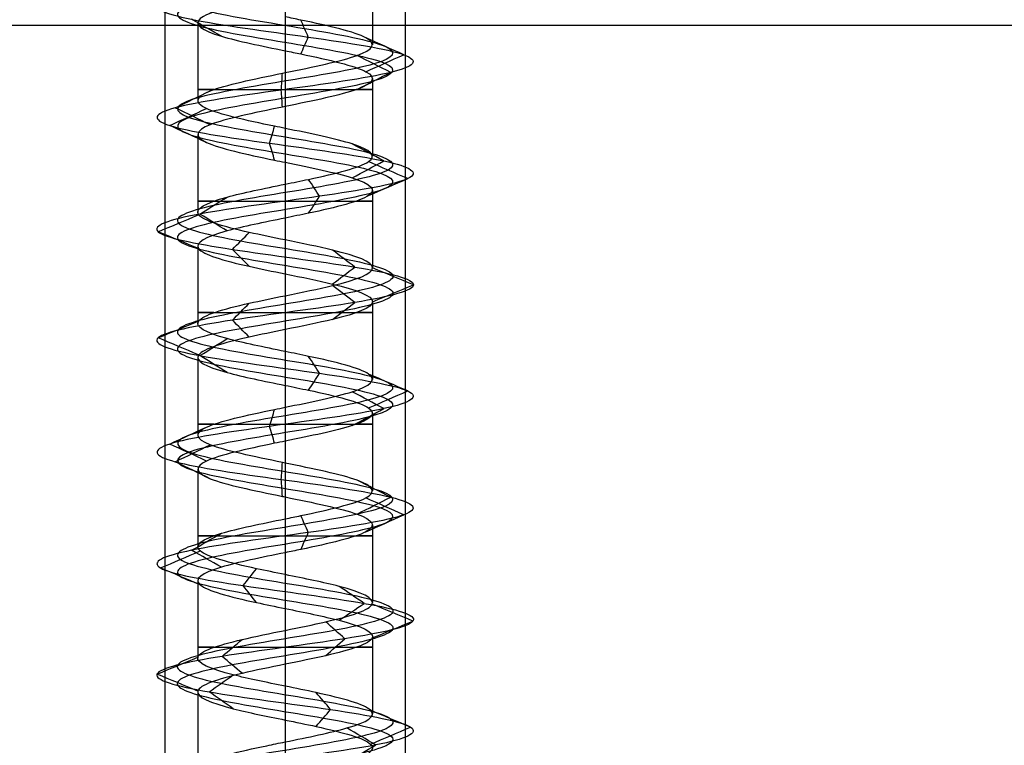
# Model space of a CAD drawing. Header units: millimetres. Extents: x -429 to 422, y -262 to 259.
# Tile 13 of 256: x -409 to -388, y 171 to 186. Entities that reach past the tile are written whole.
import ezdxf

# ---------------------------------------------------------------- set-up
doc = ezdxf.new("R2010")
doc.units = ezdxf.units.MM
doc.layers.add('Default', color=7, linetype='Continuous', true_color=0x000000)

msp = doc.modelspace()

# ---------------------------------------------------------------- linework, layer by layer
at = {"layer": 'Default', "color": 9, "true_color": 0xbebcba}
for p, q in [((-401.312, 187.273, 880.822), (-401.312, 185.658, 880.822)), ((-404.943, 186.113, 880.822), (-404.943, 184.498, 880.822)), ((-403.127, 185.533, 879.005), (-403.127, 183.919, 879.003)), ((-401.312, 184.954, 880.822), (-401.312, 183.34, 880.822)), ((-404.943, 183.794, 880.822), (-404.943, 182.18, 880.822)), ((-403.127, 183.214, 879.003), (-403.127, 181.601, 879.011)), ((-401.312, 182.634, 880.822), (-401.312, 181.022, 880.822)), ((-404.943, 181.475, 880.822), (-404.943, 179.862, 880.822)), ((-403.127, 180.896, 879.011), (-403.127, 179.283, 879.007)), ((-401.312, 180.318, 880.822), (-401.312, 178.704, 880.822)), ((-404.943, 179.159, 880.822), (-404.943, 177.544, 880.822)), ((-403.127, 178.579, 879.007), (-403.127, 176.964, 879.002)), ((-401.312, 178, 880.822), (-401.312, 176.385, 880.822)), ((-404.943, 176.84, 880.822), (-404.943, 175.224, 880.822)), ((-403.127, 176.26, 879.002), (-403.127, 174.646, 879.009)), ((-401.312, 175.68, 880.822), (-401.312, 174.067, 880.822)), ((-404.943, 174.52, 880.822), (-404.943, 172.907, 880.822)), ((-403.127, 173.942, 879.009), (-403.127, 172.328, 879.01)), ((-401.312, 173.362, 880.822), (-401.312, 171.75, 880.822)), ((-404.943, 172.203, 880.822), (-404.943, 170.589, 880.822)), ((-403.127, 171.624, 879.01), (-403.127, 170.01, 879.002))]:
    msp.add_line(p, q, dxfattribs=at)
at = {"layer": 'Default', "color": 9, "true_color": 0xbebcba, "extrusion": (0, -1, 0)}
for centre, start, end in [((-403.127, 880.822, -184.726), 144.6197, 270), ((-403.127, 880.822, -184.726), 270, 35.4392), ((-403.127, 880.822, -182.408), 144.7021, 270), ((-403.127, 880.822, -182.408), 270, 35.2305), ((-403.127, 880.822, -180.09), 144.6749, 270), ((-403.127, 880.822, -180.09), 270, 35.3467), ((-403.127, 880.822, -177.771), 144.755, 270), ((-403.127, 880.822, -177.771), 270, 35.4895), ((-403.127, 880.822, -175.453), 144.5029, 270), ((-403.127, 880.822, -175.453), 270, 35.2736), ((-403.127, 880.822, -173.135), 144.7143, 270), ((-403.127, 880.822, -173.135), 270, 35.2522)]:
    msp.add_arc(centre, 1.816, start, end, dxfattribs=at)
at = {"layer": 'Default', "color": 9, "true_color": 0xbebcba}
for points, degree in [([(-403.127, 199.97, 878.583), (-402.383, 199.848, 878.583), (-400.908, 199.603, 879.383), (-400.713, 199.235, 881.91), (-402.73, 198.867, 883.438), (-405.108, 198.499, 882.577), (-405.677, 198.132, 880.111), (-403.915, 197.764, 878.296), (-401.433, 197.396, 878.789), (-400.5, 197.028, 881.141), (-401.969, 196.66, 883.202), (-404.497, 196.293, 883.087), (-405.773, 195.925, 880.902), (-404.631, 195.557, 878.644), (-402.115, 195.189, 878.377), (-400.524, 194.821, 880.345), (-401.313, 194.454, 882.749), (-403.761, 194.086, 883.392), (-405.629, 193.718, 881.686), (-405.211, 193.35, 879.19), (-402.888, 192.983, 878.187), (-400.784, 192.615, 879.592), (-400.822, 192.247, 882.122), (-402.968, 191.879, 883.464), (-405.259, 191.511, 882.391), (-405.602, 191.144, 879.884), (-403.683, 190.776, 878.235), (-401.256, 190.408, 878.951), (-400.54, 190.04, 881.378), (-402.189, 189.673, 883.297), (-404.696, 189.305, 882.954), (-405.769, 188.937, 880.662), (-404.428, 188.569, 878.517), (-401.897, 188.201, 878.479), (-400.492, 187.834, 880.583), (-401.495, 187.466, 882.906), (-403.991, 187.098, 883.324), (-405.697, 186.73, 881.456), (-405.054, 186.362, 879.008), (-402.65, 185.995, 878.219), (-400.682, 185.627, 879.809), (-400.949, 185.259, 882.326), (-403.207, 184.891, 883.468), (-405.392, 184.524, 882.191), (-405.507, 184.156, 879.664), (-403.446, 183.788, 878.195), (-401.094, 183.42, 879.128), (-400.601, 183.052, 881.61), (-402.417, 182.685, 883.372), (-404.882, 182.317, 882.803), (-405.744, 181.949, 880.424), (-404.214, 181.581, 878.409), (-401.69, 181.213, 878.6), (-400.481, 180.846, 880.822), (-401.69, 180.478, 883.045), (-404.214, 180.11, 883.236), (-405.744, 179.742, 881.22), (-404.882, 179.375, 878.841), (-402.417, 179.007, 878.273), (-400.601, 178.639, 880.035), (-401.094, 178.271, 882.517), (-403.446, 177.903, 883.449), (-405.507, 177.536, 881.981), (-405.392, 177.168, 879.453), (-403.207, 176.8, 878.177), (-400.949, 176.432, 879.319), (-400.682, 176.064, 881.835), (-402.65, 175.697, 883.425), (-405.054, 175.329, 882.636), (-405.697, 174.961, 880.189), (-403.991, 174.593, 878.32), (-401.495, 174.226, 878.739), (-400.492, 173.858, 881.062), (-401.897, 173.49, 883.166), (-404.428, 173.122, 883.127), (-405.769, 172.754, 880.982), (-404.696, 172.387, 878.691), (-402.189, 172.019, 878.348), (-400.54, 171.651, 880.267), (-401.256, 171.283, 882.694), (-403.683, 170.916, 883.41), (-405.602, 170.548, 881.761), (-405.259, 170.18, 879.254), (-402.968, 169.812, 878.181), (-400.822, 169.444, 879.522), (-400.784, 169.077, 882.052), (-402.888, 168.709, 883.458), (-405.211, 168.341, 882.454), (-405.629, 167.973, 879.959), (-403.761, 167.605, 878.253), (-401.313, 167.238, 878.895), (-400.524, 166.87, 881.299), (-402.115, 166.502, 883.267), (-404.631, 166.134, 883), (-405.773, 165.767, 880.742), (-404.497, 165.399, 878.557), (-401.969, 165.031, 878.443), (-400.5, 164.663, 880.503), (-401.433, 164.295, 882.855), (-403.915, 163.928, 883.349), (-405.677, 163.56, 881.533), (-405.108, 163.192, 879.067), (-402.73, 162.824, 878.206), (-400.713, 162.456, 879.735), (-400.908, 162.089, 882.262), (-402.383, 161.843, 883.062), (-403.127, 161.721, 883.062)], 3), ([(-403.127, 199.794, 878.156), (-402.242, 199.671, 878.156), (-400.485, 199.426, 879.109), (-400.253, 199.058, 882.116), (-402.654, 198.691, 883.936), (-405.485, 198.323, 882.912), (-406.162, 197.955, 879.976), (-404.064, 197.587, 877.815), (-401.111, 197.219, 878.402), (-400, 196.852, 881.202), (-401.748, 196.484, 883.655), (-404.757, 196.116, 883.518), (-406.276, 195.748, 880.917), (-404.917, 195.381, 878.23), (-401.922, 195.013, 877.912), (-400.029, 194.645, 880.254), (-400.968, 194.277, 883.116), (-403.881, 193.909, 883.881), (-406.105, 193.542, 881.85), (-405.607, 193.174, 878.879), (-402.842, 192.806, 877.685), (-400.338, 192.438, 879.358), (-400.384, 192.07, 882.37), (-402.937, 191.703, 883.967), (-405.665, 191.335, 882.689), (-406.073, 190.967, 879.705), (-403.789, 190.599, 877.742), (-400.9, 190.232, 878.595), (-400.047, 189.864, 881.483), (-402.01, 189.496, 883.768), (-404.994, 189.128, 883.36), (-406.272, 188.76, 880.632), (-404.675, 188.393, 878.078), (-401.663, 188.025, 878.033), (-399.99, 187.657, 880.537), (-401.185, 187.289, 883.302), (-404.155, 186.921, 883.8), (-406.186, 186.554, 881.576), (-405.421, 186.186, 878.663), (-402.56, 185.818, 877.724), (-400.217, 185.45, 879.617), (-400.535, 185.083, 882.612), (-403.223, 184.715, 883.971), (-405.823, 184.347, 882.452), (-405.96, 183.979, 879.443), (-403.507, 183.611, 877.695), (-400.707, 183.244, 878.805), (-400.12, 182.876, 881.759), (-402.281, 182.508, 883.857), (-405.216, 182.14, 883.18), (-406.242, 181.772, 880.348), (-404.42, 181.405, 877.95), (-401.417, 181.037, 878.177), (-399.977, 180.669, 880.822), (-401.417, 180.301, 883.468), (-404.42, 179.934, 883.695), (-406.242, 179.566, 881.296), (-405.216, 179.198, 878.464), (-402.281, 178.83, 877.788), (-400.12, 178.462, 879.885), (-400.707, 178.095, 882.839), (-403.507, 177.727, 883.949), (-405.96, 177.359, 882.201), (-405.823, 176.991, 879.193), (-403.223, 176.624, 877.673), (-400.535, 176.256, 879.033), (-400.217, 175.888, 882.028), (-402.56, 175.52, 883.921), (-405.421, 175.152, 882.981), (-406.186, 174.785, 880.068), (-404.155, 174.417, 877.844), (-401.185, 174.049, 878.342), (-399.99, 173.681, 881.107), (-401.663, 173.313, 883.612), (-404.675, 172.946, 883.566), (-406.272, 172.578, 881.012), (-404.994, 172.21, 878.285), (-402.01, 171.842, 877.877), (-400.047, 171.475, 880.161), (-400.9, 171.107, 883.05), (-403.789, 170.739, 883.902), (-406.073, 170.371, 881.939), (-405.665, 170.003, 878.955), (-402.937, 169.636, 877.678), (-400.384, 169.268, 879.275), (-400.338, 168.9, 882.286), (-402.842, 168.532, 883.959), (-405.607, 168.164, 882.765), (-406.105, 167.797, 879.795), (-403.881, 167.429, 877.764), (-400.968, 167.061, 878.528), (-400.029, 166.693, 881.39), (-401.922, 166.326, 883.733), (-404.917, 165.958, 883.415), (-406.276, 165.59, 880.727), (-404.757, 165.222, 878.126), (-401.748, 164.854, 877.99), (-400, 164.487, 880.442), (-401.111, 164.119, 883.242), (-404.064, 163.751, 883.83), (-406.162, 163.383, 881.668), (-405.485, 163.015, 878.733), (-402.654, 162.648, 877.709), (-400.253, 162.28, 879.528), (-400.485, 161.912, 882.535), (-402.242, 161.667, 883.488), (-403.127, 161.544, 883.488)], 3), ([(-403.127, 199.617, 878.583), (-402.383, 199.495, 878.583), (-400.908, 199.25, 879.383), (-400.713, 198.882, 881.909), (-402.73, 198.514, 883.438), (-405.108, 198.146, 882.577), (-405.677, 197.778, 880.111), (-403.915, 197.411, 878.296), (-401.433, 197.043, 878.789), (-400.5, 196.675, 881.141), (-401.969, 196.307, 883.202), (-404.497, 195.94, 883.087), (-405.773, 195.572, 880.902), (-404.631, 195.204, 878.644), (-402.115, 194.836, 878.377), (-400.524, 194.468, 880.345), (-401.313, 194.101, 882.749), (-403.761, 193.733, 883.392), (-405.629, 193.365, 881.686), (-405.211, 192.997, 879.19), (-402.888, 192.629, 878.187), (-400.784, 192.262, 879.592), (-400.822, 191.894, 882.122), (-402.968, 191.526, 883.464), (-405.259, 191.158, 882.391), (-405.602, 190.791, 879.884), (-403.683, 190.423, 878.235), (-401.256, 190.055, 878.951), (-400.54, 189.687, 881.378), (-402.189, 189.319, 883.297), (-404.696, 188.952, 882.954), (-405.769, 188.584, 880.662), (-404.427, 188.216, 878.517), (-401.898, 187.848, 878.479), (-400.492, 187.48, 880.583), (-401.495, 187.113, 882.905), (-403.991, 186.745, 883.324), (-405.697, 186.377, 881.456), (-405.054, 186.009, 879.008), (-402.65, 185.642, 878.219), (-400.682, 185.274, 879.809), (-400.949, 184.906, 882.326), (-403.207, 184.538, 883.468), (-405.392, 184.17, 882.191), (-405.507, 183.803, 879.664), (-403.446, 183.435, 878.195), (-401.094, 183.067, 879.128), (-400.601, 182.699, 881.61), (-402.417, 182.331, 883.372), (-404.882, 181.964, 882.803), (-405.744, 181.596, 880.424), (-404.214, 181.228, 878.409), (-401.69, 180.86, 878.6), (-400.481, 180.493, 880.822), (-401.69, 180.125, 883.045), (-404.214, 179.757, 883.236), (-405.744, 179.389, 881.22), (-404.882, 179.021, 878.841), (-402.417, 178.654, 878.273), (-400.601, 178.286, 880.035), (-401.094, 177.918, 882.517), (-403.446, 177.55, 883.449), (-405.507, 177.183, 881.981), (-405.392, 176.815, 879.453), (-403.207, 176.447, 878.177), (-400.949, 176.079, 879.319), (-400.682, 175.711, 881.835), (-402.65, 175.344, 883.425), (-405.054, 174.976, 882.636), (-405.697, 174.608, 880.189), (-403.991, 174.24, 878.32), (-401.495, 173.872, 878.739), (-400.492, 173.505, 881.062), (-401.898, 173.137, 883.166), (-404.427, 172.769, 883.127), (-405.769, 172.401, 880.982), (-404.696, 172.034, 878.691), (-402.189, 171.666, 878.348), (-400.54, 171.298, 880.267), (-401.256, 170.93, 882.694), (-403.683, 170.562, 883.41), (-405.602, 170.195, 881.761), (-405.259, 169.827, 879.254), (-402.968, 169.459, 878.181), (-400.822, 169.091, 879.522), (-400.784, 168.723, 882.052), (-402.888, 168.356, 883.458), (-405.211, 167.988, 882.454), (-405.629, 167.62, 879.959), (-403.761, 167.252, 878.253), (-401.313, 166.885, 878.895), (-400.524, 166.517, 881.299), (-402.115, 166.149, 883.267), (-404.631, 165.781, 883), (-405.773, 165.413, 880.742), (-404.497, 165.046, 878.557), (-401.969, 164.678, 878.443), (-400.5, 164.31, 880.503), (-401.433, 163.942, 882.855), (-403.915, 163.574, 883.349), (-405.677, 163.207, 881.533), (-405.108, 162.839, 879.067), (-402.73, 162.471, 878.206), (-400.713, 162.103, 879.735), (-400.908, 161.736, 882.262), (-402.383, 161.49, 883.062), (-403.127, 161.368, 883.062)], 3), ([(-403.127, 186.692, 882.638), (-403.127, 185.885, 882.638), (-403.127, 185.078, 882.638)], 2), ([(-404.451, 185.833, 879.576), (-404.658, 185.951, 879.382), (-404.865, 186.068, 879.187), (-405.072, 186.186, 878.992)], 3), ([(-402.646, 185.818, 878.196), (-402.697, 185.935, 878.475), (-402.748, 186.053, 878.754), (-402.799, 186.17, 879.032)], 3), ([(-402.8, 185.465, 879.035), (-402.749, 185.583, 878.755), (-402.697, 185.701, 878.475), (-402.646, 185.818, 878.196)], 3), ([(-400.66, 185.45, 879.8), (-400.922, 185.568, 879.909), (-401.185, 185.685, 880.017), (-401.447, 185.802, 880.126)], 3), ([(-400.93, 185.083, 882.339), (-401.164, 185.2, 882.178), (-401.398, 185.318, 882.016), (-401.631, 185.435, 881.855)], 3), ([(-401.449, 185.097, 880.127), (-401.186, 185.215, 880.018), (-400.923, 185.333, 879.909), (-400.66, 185.45, 879.8)], 3), ([(-403.208, 184.715, 883.491), (-403.199, 184.832, 883.207), (-403.191, 184.95, 882.922), (-403.182, 185.068, 882.638)], 3), ([(-401.632, 184.73, 881.854), (-401.398, 184.847, 882.016), (-401.164, 184.965, 882.177), (-400.93, 185.083, 882.339)], 3), ([(-405.413, 184.347, 882.204), (-405.169, 184.465, 882.056), (-404.926, 184.582, 881.909), (-404.682, 184.7, 881.762)], 3), ([(-403.182, 184.362, 882.638), (-403.191, 184.479, 882.922), (-403.199, 184.597, 883.207), (-403.208, 184.715, 883.491)], 3), ([(-405.528, 183.979, 879.653), (-405.273, 184.097, 879.778), (-405.017, 184.214, 879.902), (-404.761, 184.332, 880.027)], 3), ([(-404.682, 183.994, 881.762), (-404.926, 184.112, 881.909), (-405.169, 184.229, 882.056), (-405.413, 184.347, 882.204)], 3), ([(-403.127, 184.374, 882.638), (-403.127, 183.567, 882.638), (-403.127, 182.76, 882.638)], 2), ([(-404.761, 183.627, 880.027), (-405.017, 183.744, 879.902), (-405.273, 183.862, 879.778), (-405.528, 183.979, 879.653)], 3), ([(-403.449, 183.611, 878.171), (-403.415, 183.729, 878.453), (-403.381, 183.846, 878.736), (-403.347, 183.964, 879.018)], 3), ([(-403.347, 183.259, 879.018), (-403.381, 183.376, 878.736), (-403.415, 183.494, 878.453), (-403.449, 183.611, 878.171)], 3), ([(-401.076, 183.244, 879.113), (-401.294, 183.361, 879.294), (-401.512, 183.479, 879.476), (-401.731, 183.596, 879.658)], 3), ([(-401.73, 182.891, 879.658), (-401.512, 183.009, 879.476), (-401.294, 183.126, 879.294), (-401.076, 183.244, 879.113)], 3), ([(-400.578, 182.876, 881.617), (-400.849, 182.993, 881.532), (-401.12, 183.111, 881.448), (-401.391, 183.228, 881.363)], 3), ([(-402.41, 182.508, 883.394), (-402.487, 182.625, 883.121), (-402.563, 182.743, 882.848), (-402.639, 182.86, 882.575)], 3), ([(-401.391, 182.524, 881.363), (-401.12, 182.641, 881.448), (-400.849, 182.758, 881.532), (-400.578, 182.876, 881.617)], 3), ([(-404.898, 182.14, 882.821), (-404.71, 182.258, 882.609), (-404.522, 182.375, 882.396), (-404.334, 182.492, 882.184)], 3), ([(-402.639, 182.156, 882.575), (-402.563, 182.273, 882.848), (-402.486, 182.391, 883.121), (-402.41, 182.508, 883.394)], 3), ([(-405.767, 181.772, 880.42), (-405.487, 181.89, 880.463), (-405.207, 182.007, 880.506), (-404.927, 182.124, 880.548)], 3), ([(-404.334, 181.789, 882.184), (-404.522, 181.906, 882.397), (-404.71, 182.023, 882.609), (-404.898, 182.14, 882.821)], 3), ([(-403.127, 182.056, 882.638), (-403.127, 181.249, 882.638), (-403.127, 180.442, 882.638)], 2), ([(-404.927, 181.421, 880.548), (-405.207, 181.538, 880.506), (-405.487, 181.655, 880.463), (-405.767, 181.772, 880.42)], 3), ([(-404.223, 181.405, 878.387), (-404.107, 181.522, 878.646), (-403.991, 181.639, 878.904), (-403.874, 181.756, 879.162)], 3), ([(-403.874, 181.053, 879.162), (-403.991, 181.17, 878.904), (-404.107, 181.288, 878.646), (-404.223, 181.405, 878.387)], 3), ([(-401.678, 181.037, 878.58), (-401.831, 181.154, 878.818), (-401.985, 181.271, 879.056), (-402.139, 181.388, 879.293)], 3), ([(-402.139, 180.686, 879.293), (-401.985, 180.803, 879.056), (-401.831, 180.92, 878.818), (-401.678, 181.037, 878.58)], 3), ([(-400.457, 180.669, 880.822), (-400.74, 180.786, 880.822), (-401.023, 180.903, 880.822), (-401.307, 181.02, 880.822)], 3), ([(-401.678, 180.301, 883.065), (-401.831, 180.418, 882.827), (-401.985, 180.535, 882.589), (-402.139, 180.653, 882.351)], 3), ([(-401.307, 180.318, 880.822), (-401.023, 180.435, 880.822), (-400.74, 180.552, 880.822), (-400.457, 180.669, 880.822)], 3), ([(-404.223, 179.934, 883.257), (-404.107, 180.051, 882.999), (-403.991, 180.168, 882.741), (-403.875, 180.285, 882.482)], 3), ([(-402.139, 179.95, 882.351), (-401.985, 180.067, 882.589), (-401.831, 180.184, 882.827), (-401.678, 180.301, 883.065)], 3), ([(-405.767, 179.566, 881.224), (-405.487, 179.683, 881.181), (-405.206, 179.801, 881.139), (-404.925, 179.918, 881.096)], 3), ([(-403.875, 179.582, 882.482), (-403.991, 179.699, 882.741), (-404.107, 179.816, 882.999), (-404.223, 179.934, 883.257)], 3), ([(-403.127, 179.738, 882.638), (-403.127, 178.931, 882.638), (-403.127, 178.124, 882.638)], 2), ([(-404.926, 179.214, 881.096), (-405.207, 179.331, 881.139), (-405.487, 179.449, 881.181), (-405.767, 179.566, 881.224)], 3), ([(-404.898, 179.198, 878.823), (-404.71, 179.315, 879.036), (-404.521, 179.433, 879.249), (-404.333, 179.55, 879.461)], 3), ([(-404.334, 178.846, 879.461), (-404.522, 178.963, 879.248), (-404.71, 179.081, 879.036), (-404.898, 179.198, 878.823)], 3), ([(-402.41, 178.83, 878.25), (-402.487, 178.948, 878.523), (-402.563, 179.065, 878.797), (-402.639, 179.182, 879.07)], 3), ([(-402.639, 178.478, 879.07), (-402.563, 178.595, 878.797), (-402.487, 178.713, 878.524), (-402.41, 178.83, 878.25)], 3), ([(-400.578, 178.462, 880.028), (-400.849, 178.58, 880.112), (-401.12, 178.697, 880.197), (-401.391, 178.815, 880.281)], 3), ([(-401.076, 178.095, 882.532), (-401.294, 178.212, 882.35), (-401.513, 178.33, 882.168), (-401.731, 178.447, 881.986)], 3), ([(-401.392, 178.11, 880.281), (-401.12, 178.228, 880.197), (-400.849, 178.345, 880.112), (-400.578, 178.462, 880.028)], 3), ([(-403.449, 177.727, 883.473), (-403.415, 177.844, 883.191), (-403.381, 177.962, 882.909), (-403.346, 178.08, 882.626)], 3), ([(-401.731, 177.742, 881.986), (-401.513, 177.86, 882.168), (-401.294, 177.977, 882.35), (-401.076, 178.095, 882.532)], 3), ([(-405.528, 177.359, 881.991), (-405.273, 177.477, 881.867), (-405.017, 177.594, 881.742), (-404.761, 177.712, 881.618)], 3), ([(-403.346, 177.374, 882.626), (-403.381, 177.492, 882.908), (-403.415, 177.609, 883.191), (-403.449, 177.727, 883.473)], 3), ([(-404.761, 177.006, 881.618), (-405.017, 177.124, 881.742), (-405.273, 177.242, 881.867), (-405.528, 177.359, 881.991)], 3), ([(-403.127, 177.419, 882.638), (-403.127, 176.612, 882.638), (-403.127, 175.805, 882.638)], 2), ([(-405.413, 176.991, 879.441), (-405.169, 177.109, 879.588), (-404.926, 177.226, 879.735), (-404.683, 177.344, 879.882)], 3), ([(-404.683, 176.639, 879.882), (-404.926, 176.756, 879.735), (-405.169, 176.874, 879.588), (-405.413, 176.991, 879.441)], 3), ([(-403.208, 176.624, 878.153), (-403.199, 176.741, 878.437), (-403.191, 176.859, 878.721), (-403.182, 176.976, 879.005)], 3), ([(-403.182, 176.271, 879.005), (-403.191, 176.388, 878.721), (-403.199, 176.506, 878.437), (-403.208, 176.624, 878.153)], 3), ([(-400.93, 176.256, 879.305), (-401.164, 176.373, 879.467), (-401.398, 176.491, 879.628), (-401.631, 176.608, 879.79)], 3), ([(-401.631, 175.903, 879.79), (-401.398, 176.021, 879.628), (-401.164, 176.138, 879.467), (-400.93, 176.256, 879.305)], 3), ([(-400.66, 175.888, 881.844), (-400.923, 176.005, 881.735), (-401.185, 176.123, 881.627), (-401.448, 176.24, 881.518)], 3), ([(-402.646, 175.52, 883.449), (-402.697, 175.638, 883.169), (-402.748, 175.755, 882.89), (-402.8, 175.873, 882.61)], 3), ([(-401.448, 175.535, 881.518), (-401.185, 175.653, 881.627), (-400.923, 175.77, 881.735), (-400.66, 175.888, 881.844)], 3), ([(-402.8, 175.168, 882.611), (-402.748, 175.285, 882.89), (-402.697, 175.403, 883.169), (-402.646, 175.52, 883.449)], 3), ([(-405.072, 175.152, 882.652), (-404.865, 175.27, 882.458), (-404.658, 175.387, 882.263), (-404.451, 175.505, 882.069)], 3), ([(-405.72, 174.785, 880.183), (-405.445, 174.902, 880.251), (-405.169, 175.019, 880.319), (-404.893, 175.137, 880.387)], 3), ([(-404.452, 174.8, 882.069), (-404.658, 174.918, 882.263), (-404.865, 175.035, 882.458), (-405.072, 175.152, 882.652)], 3), ([(-403.127, 175.101, 882.638), (-403.127, 174.294, 882.638), (-403.127, 173.487, 882.638)], 2), ([(-404.894, 174.433, 880.387), (-405.169, 174.55, 880.319), (-405.445, 174.667, 880.251), (-405.72, 174.785, 880.183)], 3), ([(-403.998, 174.417, 878.298), (-403.906, 174.534, 878.566), (-403.813, 174.651, 878.834), (-403.721, 174.769, 879.102)], 3), ([(-403.721, 174.065, 879.102), (-403.813, 174.182, 878.834), (-403.906, 174.3, 878.566), (-403.998, 174.417, 878.298)], 3), ([(-401.481, 174.049, 878.72), (-401.655, 174.166, 878.943), (-401.83, 174.283, 879.166), (-402.005, 174.401, 879.39)], 3), ([(-402.005, 173.697, 879.389), (-401.83, 173.815, 879.166), (-401.655, 173.932, 878.943), (-401.481, 174.049, 878.72)], 3), ([(-400.468, 173.681, 881.064), (-400.75, 173.798, 881.038), (-401.032, 173.915, 881.013), (-401.314, 174.033, 880.987)], 3), ([(-401.314, 173.33, 880.987), (-401.032, 173.447, 881.013), (-400.75, 173.564, 881.038), (-400.468, 173.681, 881.064)], 3), ([(-401.886, 173.313, 883.187), (-402.018, 173.43, 882.936), (-402.15, 173.548, 882.685), (-402.281, 173.665, 882.435)], 3), ([(-404.439, 172.946, 883.148), (-404.3, 173.063, 882.902), (-404.161, 173.18, 882.655), (-404.022, 173.297, 882.408)], 3), ([(-402.281, 172.962, 882.435), (-402.15, 173.079, 882.685), (-402.018, 173.196, 882.936), (-401.886, 173.313, 883.187)], 3), ([(-405.793, 172.578, 880.983), (-405.51, 172.695, 880.966), (-405.227, 172.812, 880.949), (-404.945, 172.929, 880.932)], 3), ([(-404.022, 172.595, 882.408), (-404.161, 172.712, 882.655), (-404.3, 172.829, 882.902), (-404.439, 172.946, 883.148)], 3), ([(-403.127, 172.783, 882.638), (-403.127, 171.976, 882.638), (-403.127, 171.169, 882.638)], 2), ([(-404.945, 172.227, 880.932), (-405.227, 172.344, 880.949), (-405.51, 172.461, 880.966), (-405.793, 172.578, 880.983)], 3), ([(-404.71, 172.21, 878.671), (-404.542, 172.327, 878.9), (-404.374, 172.444, 879.128), (-404.206, 172.562, 879.356)], 3), ([(-404.206, 171.859, 879.356), (-404.374, 171.976, 879.128), (-404.542, 172.093, 878.9), (-404.71, 172.21, 878.671)], 3), ([(-402.181, 171.842, 878.325), (-402.281, 171.96, 878.591), (-402.382, 172.077, 878.856), (-402.482, 172.194, 879.121)], 3), ([(-402.482, 171.491, 879.121), (-402.382, 171.608, 878.856), (-402.281, 171.725, 878.591), (-402.181, 171.842, 878.325)], 3), ([(-400.517, 171.475, 880.262), (-400.794, 171.592, 880.321), (-401.071, 171.709, 880.381), (-401.348, 171.826, 880.44)], 3), ([(-401.239, 171.107, 882.71), (-401.44, 171.224, 882.51), (-401.641, 171.341, 882.309), (-401.841, 171.459, 882.108)], 3), ([(-401.349, 171.123, 880.44), (-401.071, 171.24, 880.381), (-400.794, 171.357, 880.321), (-400.517, 171.475, 880.262)], 3), ([(-401.841, 170.755, 882.108), (-401.641, 170.872, 882.309), (-401.44, 170.989, 882.51), (-401.239, 171.107, 882.71)], 3)]:
    msp.add_open_spline(points, degree=degree, dxfattribs=at)
at = {"layer": 'Default'}
for points in [[(-405.627, 195.065, 880.822), (-405.627, 172.565, 880.822), (-405.627, 150.065, 880.822)], [(-403.127, 195.065, 883.322), (-403.127, 172.565, 883.322), (-403.127, 150.065, 883.322)], [(-403.127, 195.065, 878.322), (-403.127, 172.565, 878.322), (-403.127, 150.065, 878.322)], [(-400.627, 195.065, 880.822), (-400.627, 172.565, 880.822), (-400.627, 150.065, 880.822)], [(-418.127, 186.065, 780.822), (-3.127, 186.065, 780.822), (411.873, 186.065, 780.822)], [(-418.127, 186.065, 873.822), (-3.127, 186.065, 873.822), (411.873, 186.065, 873.822)], [(-418.127, 186.065, 827.322), (-3.127, 186.065, 827.322), (411.873, 186.065, 827.322)]]:
    msp.add_open_spline(points, degree=2, dxfattribs=at)
at = {"layer": 'Default', "color": 9, "true_color": 0xbebcba}
for points, knots in [([(-403.127, 186.692, 882.638), (-403.329, 186.651, 882.639), (-404.134, 186.488, 882.515), (-405.21, 186.202, 881.336), (-404.721, 185.856, 879.473), (-403.619, 185.634, 879.01), (-403.127, 185.533, 879.005)], [-16.728505, -16.728505, -16.728505, -16.728505, -15.8438, -13.189681, -10.535562, -8.367307, -8.367307, -8.367307, -8.367307]), ([(-403.127, 185.078, 882.638), (-402.545, 185.197, 882.637), (-401.961, 185.316, 882.332), (-401.63, 185.435, 881.853), (-401.289, 185.557, 881.359), (-401.217, 185.68, 880.679), (-401.447, 185.802, 880.125), (-401.676, 185.925, 879.57), (-402.208, 186.048, 879.14), (-402.799, 186.17, 879.032), (-402.907, 186.193, 879.013), (-403.017, 186.215, 879.004), (-403.127, 186.238, 879.005)], [-15.632466, -15.632466, -15.632466, -15.632466, -13.228322, -13.228322, -13.228322, -10.743345, -10.743345, -10.743345, -8.258283, -8.258283, -8.258283, -7.803231, -7.803231, -7.803231, -7.803231]), ([(-403.127, 185.533, 879.005), (-403.017, 185.511, 879.004), (-402.305, 185.366, 879.062), (-401.145, 185.098, 880), (-401.359, 184.734, 882.018), (-402.545, 184.493, 882.637), (-403.127, 184.374, 882.638)], [-8.367307, -8.367307, -8.367307, -8.367307, -7.881443, -5.227324, -2.573205, 0, 0, 0, 0]), ([(-403.127, 183.919, 879.003), (-403.201, 183.934, 879.003), (-403.274, 183.949, 879.007), (-403.347, 183.963, 879.015), (-403.943, 184.086, 879.088), (-404.5, 184.209, 879.484), (-404.763, 184.331, 880.024), (-405.026, 184.454, 880.564), (-404.995, 184.576, 881.247), (-404.684, 184.699, 881.761), (-404.373, 184.822, 882.275), (-403.782, 184.944, 882.619), (-403.182, 185.067, 882.637), (-403.164, 185.071, 882.638), (-403.146, 185.074, 882.638), (-403.127, 185.078, 882.638)], [-7.832008, -7.832008, -7.832008, -7.832008, -7.528171, -7.528171, -7.528171, -5.043059, -5.043059, -5.043059, -2.557914, -2.557914, -2.557914, -0.07214, -0.07214, -0.07214, 0, 0, 0, 0]), ([(-403.127, 184.374, 882.638), (-403.146, 184.37, 882.638), (-403.765, 184.244, 882.63), (-404.964, 183.995, 881.93), (-405.057, 183.627, 879.881), (-403.875, 183.367, 879.039), (-403.201, 183.229, 879.003), (-403.127, 183.214, 879.003)], [-16.737468, -16.737468, -16.737468, -16.737468, -16.657, -14.001537, -11.346073, -8.690609, -8.366026, -8.366026, -8.366026, -8.366026]), ([(-403.127, 182.76, 882.638), (-402.963, 182.793, 882.639), (-402.798, 182.827, 882.619), (-402.641, 182.86, 882.575), (-402.062, 182.983, 882.413), (-401.571, 183.105, 881.937), (-401.392, 183.228, 881.363), (-401.213, 183.351, 880.79), (-401.347, 183.473, 880.119), (-401.731, 183.596, 879.657), (-402.069, 183.703, 879.252), (-402.599, 183.811, 879.008), (-403.127, 183.919, 879.003)], [-15.63939, -15.63939, -15.63939, -15.63939, -14.986777, -14.986777, -14.986777, -12.500257, -12.500257, -12.500257, -10.013878, -10.013878, -10.013878, -7.832008, -7.832008, -7.832008, -7.832008]), ([(-403.127, 183.214, 879.003), (-402.599, 183.107, 879.008), (-401.464, 182.877, 879.53), (-401.08, 182.524, 881.461), (-402.196, 182.245, 882.543), (-402.963, 182.089, 882.639), (-403.127, 182.056, 882.638)], [-8.366026, -8.366026, -8.366026, -8.366026, -6.035145, -3.379681, -0.724217, 0, 0, 0, 0]), ([(-403.127, 181.601, 879.011), (-403.385, 181.653, 879.01), (-403.641, 181.705, 879.061), (-403.874, 181.757, 879.165), (-404.422, 181.879, 879.412), (-404.835, 182.002, 879.956), (-404.926, 182.125, 880.55), (-405.016, 182.247, 881.143), (-404.783, 182.37, 881.786), (-404.334, 182.492, 882.185), (-404.007, 182.581, 882.474), (-403.566, 182.67, 882.634), (-403.127, 182.76, 882.638)], [-7.800135, -7.800135, -7.800135, -7.800135, -6.744518, -6.744518, -6.744518, -4.258999, -4.258999, -4.258999, -1.773551, -1.773551, -1.773551, 0, 0, 0, 0]), ([(-403.127, 182.056, 882.638), (-403.566, 181.966, 882.634), (-404.614, 181.755, 882.253), (-405.249, 181.42, 880.501), (-404.246, 181.123, 879.18), (-403.385, 180.949, 879.01), (-403.127, 180.896, 879.011)], [-16.6743, -16.6743, -16.6743, -16.6743, -14.752232, -12.106272, -9.460311, -8.336702, -8.336702, -8.336702, -8.336702]), ([(-403.127, 180.442, 882.638), (-402.779, 180.512, 882.637), (-402.43, 180.583, 882.54), (-402.14, 180.653, 882.352), (-401.635, 180.776, 882.026), (-401.309, 180.899, 881.425), (-401.309, 181.021, 880.824), (-401.309, 181.144, 880.224), (-401.635, 181.266, 879.623), (-402.14, 181.389, 879.297), (-402.43, 181.46, 879.109), (-402.779, 181.53, 879.012), (-403.127, 181.601, 879.011)], [-15.596644, -15.596644, -15.596644, -15.596644, -14.202599, -14.202599, -14.202599, -11.716491, -11.716491, -11.716491, -9.230365, -9.230365, -9.230365, -7.800135, -7.800135, -7.800135, -7.800135]), ([(-403.127, 180.896, 879.011), (-402.779, 180.826, 879.012), (-401.824, 180.633, 879.277), (-400.982, 180.317, 880.824), (-401.824, 180.001, 882.372), (-402.779, 179.808, 882.637), (-403.127, 179.738, 882.638)], [-8.336702, -8.336702, -8.336702, -8.336702, -6.814351, -4.168391, -1.52243, 0, 0, 0, 0]), ([(-403.127, 179.283, 879.007), (-403.566, 179.372, 879.012), (-404.007, 179.461, 879.172), (-404.333, 179.55, 879.462), (-404.783, 179.673, 879.86), (-405.015, 179.795, 880.503), (-404.925, 179.918, 881.098), (-404.835, 180.04, 881.692), (-404.421, 180.163, 882.236), (-403.873, 180.286, 882.483), (-403.641, 180.338, 882.588), (-403.384, 180.39, 882.639), (-403.127, 180.442, 882.638)], [-7.799216, -7.799216, -7.799216, -7.799216, -5.994064, -5.994064, -5.994064, -3.50751, -3.50751, -3.50751, -1.020957, -1.020957, -1.020957, 0, 0, 0, 0]), ([(-403.127, 179.738, 882.638), (-403.384, 179.686, 882.639), (-404.246, 179.511, 882.468), (-405.248, 179.214, 881.147), (-404.614, 178.879, 879.393), (-403.566, 178.668, 879.012), (-403.127, 178.579, 879.007)], [-16.700027, -16.700027, -16.700027, -16.700027, -15.575873, -12.926078, -10.276284, -8.352092, -8.352092, -8.352092, -8.352092]), ([(-403.127, 178.124, 882.638), (-402.599, 178.231, 882.634), (-402.068, 178.339, 882.39), (-401.73, 178.447, 881.985), (-401.345, 178.569, 881.524), (-401.212, 178.692, 880.854), (-401.391, 178.815, 880.281), (-401.569, 178.937, 879.707), (-402.06, 179.06, 879.231), (-402.639, 179.182, 879.07), (-402.797, 179.216, 879.026), (-402.962, 179.249, 879.006), (-403.127, 179.283, 879.007)], [-15.613516, -15.613516, -15.613516, -15.613516, -13.450016, -13.450016, -13.450016, -10.965036, -10.965036, -10.965036, -8.479929, -8.479929, -8.479929, -7.799216, -7.799216, -7.799216, -7.799216]), ([(-403.127, 178.579, 879.007), (-402.962, 178.545, 879.006), (-402.194, 178.389, 879.101), (-401.079, 178.11, 880.183), (-401.463, 177.758, 882.113), (-402.599, 177.527, 882.634), (-403.127, 177.419, 882.638)], [-8.352092, -8.352092, -8.352092, -8.352092, -7.626489, -4.976694, -2.3269, 0, 0, 0, 0]), ([(-403.127, 176.964, 879.002), (-403.146, 176.968, 879.002), (-403.164, 176.972, 879.002), (-403.182, 176.976, 879.003), (-403.783, 177.098, 879.021), (-404.373, 177.221, 879.366), (-404.684, 177.343, 879.88), (-404.994, 177.466, 880.394), (-405.025, 177.589, 881.077), (-404.762, 177.711, 881.617), (-404.499, 177.834, 882.157), (-403.942, 177.956, 882.554), (-403.345, 178.079, 882.626), (-403.273, 178.094, 882.635), (-403.2, 178.109, 882.639), (-403.127, 178.124, 882.638)], [-7.821874, -7.821874, -7.821874, -7.821874, -7.745852, -7.745852, -7.745852, -5.260587, -5.260587, -5.260587, -2.774999, -2.774999, -2.774999, -0.288897, -0.288897, -0.288897, 0, 0, 0, 0]), ([(-403.127, 177.419, 882.638), (-403.2, 177.405, 882.639), (-403.874, 177.267, 882.602), (-405.056, 177.007, 881.76), (-404.963, 176.639, 879.711), (-403.765, 176.39, 879.01), (-403.146, 176.264, 879.002), (-403.127, 176.26, 879.002)], [-16.732463, -16.732463, -16.732463, -16.732463, -16.410685, -13.756016, -11.101346, -8.446676, -8.365482, -8.365482, -8.365482, -8.365482]), ([(-403.127, 175.805, 882.638), (-403.018, 175.828, 882.639), (-402.908, 175.85, 882.63), (-402.801, 175.872, 882.61), (-402.21, 175.995, 882.502), (-401.678, 176.117, 882.072), (-401.448, 176.24, 881.517), (-401.218, 176.363, 880.962), (-401.29, 176.485, 880.282), (-401.631, 176.608, 879.788), (-401.962, 176.727, 879.308), (-402.545, 176.845, 879.004), (-403.127, 176.964, 879.002)], [-15.637448, -15.637448, -15.637448, -15.637448, -15.20352, -15.20352, -15.20352, -12.717212, -12.717212, -12.717212, -10.231282, -10.231282, -10.231282, -7.821874, -7.821874, -7.821874, -7.821874]), ([(-403.127, 176.26, 879.002), (-402.545, 176.141, 879.004), (-401.36, 175.9, 879.623), (-401.146, 175.536, 881.642), (-402.307, 175.268, 882.58), (-403.018, 175.123, 882.639), (-403.127, 175.101, 882.638)], [-8.365482, -8.365482, -8.365482, -8.365482, -5.792006, -3.137337, -0.482667, 0, 0, 0, 0]), ([(-403.127, 174.646, 879.009), (-403.329, 174.687, 879.007), (-403.531, 174.728, 879.038), (-403.721, 174.769, 879.104), (-404.289, 174.891, 879.299), (-404.75, 175.014, 879.804), (-404.893, 175.137, 880.387), (-405.037, 175.259, 880.97), (-404.864, 175.382, 881.631), (-404.452, 175.504, 882.068), (-404.115, 175.605, 882.426), (-403.62, 175.705, 882.633), (-403.127, 175.805, 882.638)], [-7.807043, -7.807043, -7.807043, -7.807043, -6.976358, -6.976358, -6.976358, -4.491104, -4.491104, -4.491104, -2.005998, -2.005998, -2.005998, 0, 0, 0, 0]), ([(-403.127, 175.101, 882.638), (-403.62, 175.001, 882.633), (-404.722, 174.778, 882.172), (-405.211, 174.433, 880.309), (-404.135, 174.146, 879.131), (-403.329, 173.983, 879.007), (-403.127, 173.942, 879.009)], [-16.686845, -16.686845, -16.686845, -16.686845, -14.522661, -11.874883, -9.227105, -8.342327, -8.342327, -8.342327, -8.342327]), ([(-403.127, 173.487, 882.638), (-402.834, 173.547, 882.638), (-402.54, 173.606, 882.571), (-402.282, 173.666, 882.435), (-401.75, 173.788, 882.156), (-401.37, 173.911, 881.587), (-401.316, 174.033, 880.989), (-401.262, 174.156, 880.39), (-401.533, 174.278, 879.762), (-402.006, 174.401, 879.392), (-402.321, 174.483, 879.145), (-402.725, 174.564, 879.012), (-403.127, 174.646, 879.009)], [-15.604917, -15.604917, -15.604917, -15.604917, -14.435106, -14.435106, -14.435106, -11.948704, -11.948704, -11.948704, -9.462258, -9.462258, -9.462258, -7.807043, -7.807043, -7.807043, -7.807043]), ([(-403.127, 173.942, 879.009), (-402.725, 173.86, 879.012), (-401.714, 173.656, 879.344), (-400.991, 173.329, 881.018), (-401.935, 173.025, 882.432), (-402.834, 172.842, 882.638), (-403.127, 172.783, 882.638)], [-8.342327, -8.342327, -8.342327, -8.342327, -6.579327, -3.931549, -1.283771, 0, 0, 0, 0]), ([(-403.127, 172.328, 879.01), (-403.512, 172.406, 879.012), (-403.898, 172.484, 879.132), (-404.205, 172.562, 879.359), (-404.689, 172.685, 879.715), (-404.979, 172.807, 880.334), (-404.943, 172.93, 880.934), (-404.907, 173.053, 881.534), (-404.544, 173.175, 882.114), (-404.021, 173.298, 882.409), (-403.751, 173.361, 882.561), (-403.439, 173.424, 882.638), (-403.127, 173.487, 882.638)], [-7.797326, -7.797326, -7.797326, -7.797326, -6.217085, -6.217085, -6.217085, -3.730727, -3.730727, -3.730727, -1.244416, -1.244416, -1.244416, 0, 0, 0, 0]), ([(-403.127, 172.783, 882.638), (-403.439, 172.72, 882.638), (-404.357, 172.534, 882.413), (-405.269, 172.226, 880.954), (-404.505, 171.903, 879.321), (-403.512, 171.702, 879.012), (-403.127, 171.624, 879.01)], [-16.681719, -16.681719, -16.681719, -16.681719, -15.318312, -12.671297, -10.024281, -8.341619, -8.341619, -8.341619, -8.341619]), ([(-403.127, 171.169, 882.638), (-402.653, 171.266, 882.633), (-402.175, 171.362, 882.443), (-401.841, 171.459, 882.108), (-401.416, 171.581, 881.684), (-401.223, 171.704, 881.028), (-401.349, 171.827, 880.441), (-401.475, 171.949, 879.854), (-401.921, 172.072, 879.335), (-402.482, 172.194, 879.123), (-402.687, 172.239, 879.045), (-402.907, 172.284, 879.008), (-403.127, 172.328, 879.01)], [-15.601562, -15.601562, -15.601562, -15.601562, -13.67352, -13.67352, -13.67352, -11.188318, -11.188318, -11.188318, -8.70298, -8.70298, -8.70298, -7.797326, -7.797326, -7.797326, -7.797326]), ([(-403.127, 171.624, 879.01), (-402.907, 171.58, 879.008), (-402.083, 171.412, 879.147), (-401.029, 171.122, 880.372), (-401.569, 170.781, 882.2), (-402.653, 170.562, 882.633), (-403.127, 170.465, 882.638)], [-8.341619, -8.341619, -8.341619, -8.341619, -7.377266, -4.730251, -2.083235, 0, 0, 0, 0]), ([(-403.127, 170.01, 879.002), (-403.691, 170.125, 879.005), (-404.258, 170.24, 879.289), (-404.592, 170.355, 879.743), (-404.948, 170.478, 880.227), (-405.04, 170.601, 880.905), (-404.827, 170.723, 881.466), (-404.614, 170.846, 882.028), (-404.095, 170.968, 882.474), (-403.508, 171.091, 882.6), (-403.383, 171.117, 882.627), (-403.255, 171.143, 882.639), (-403.127, 171.169, 882.638)], [-7.812655, -7.812655, -7.812655, -7.812655, -5.479147, -5.479147, -5.479147, -2.993053, -2.993053, -2.993053, -0.506657, -0.506657, -0.506657, 0, 0, 0, 0])]:
    msp.add_open_spline(points, degree=3, knots=knots, dxfattribs=at)

doc.saveas('drawing.dxf')
